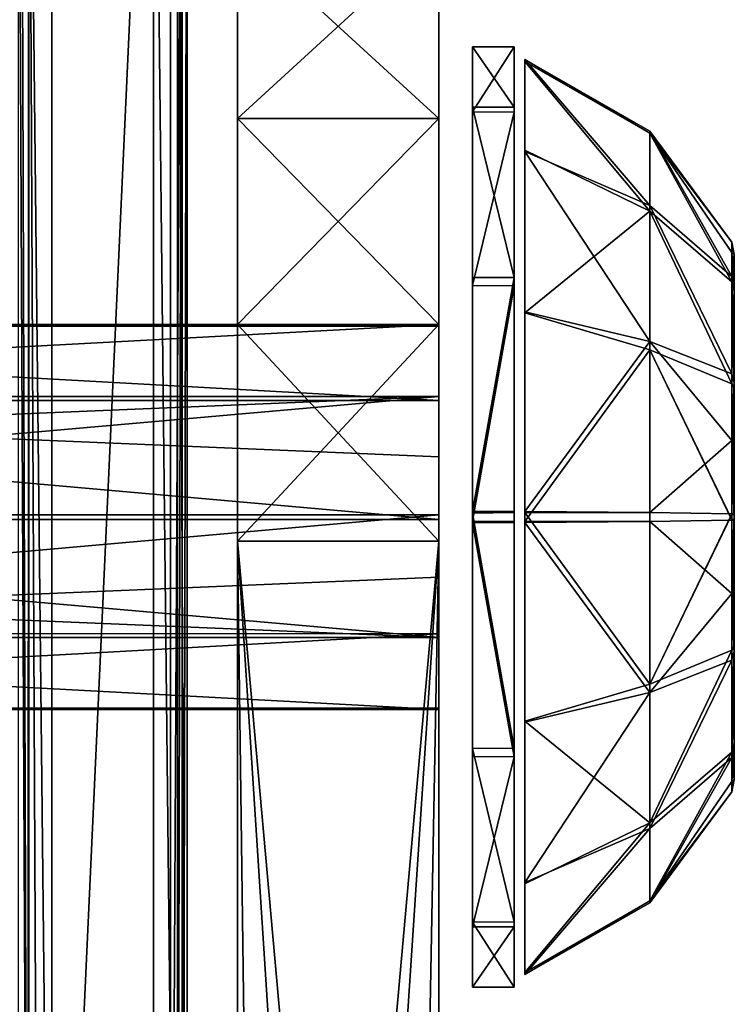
# Model space of a CAD drawing. Header units: millimetres. Extents: x -83 to 83, y -132 to 78.
# Tile 26 of 29: x 72 to 83, y -100 to -86. Entities that reach past the tile are written whole.
import ezdxf

# ---------------------------------------------------------------- set-up
doc = ezdxf.new("R2010")
doc.units = ezdxf.units.MM
doc.header["$LTSCALE"] = 52.148148
for name, color, linetype in [('1', 7, 'CONTINUOUS'), ('166', 7, 'CONTINUOUS'), ('169', 7, 'CONTINUOUS'), ('174', 7, 'CONTINUOUS'), ('175', 7, 'CONTINUOUS'), ('176', 7, 'CONTINUOUS'), ('180', 7, 'CONTINUOUS'), ('181', 7, 'CONTINUOUS'), ('182', 7, 'CONTINUOUS'), ('183', 7, 'CONTINUOUS'), ('184', 7, 'CONTINUOUS'), ('185', 7, 'CONTINUOUS'), ('186', 7, 'CONTINUOUS'), ('187', 7, 'CONTINUOUS'), ('188', 7, 'CONTINUOUS'), ('22', 7, 'CONTINUOUS'), ('27', 7, 'CONTINUOUS'), ('3', 7, 'CONTINUOUS'), ('43', 7, 'CONTINUOUS'), ('7', 7, 'CONTINUOUS')]:
    doc.layers.add(name, color=color, linetype=linetype)

msp = doc.modelspace()

# ---------------------------------------------------------------- linework, layer by layer
at = {"layer": '1', "linetype": 'CONTINUOUS'}
for points in [[(74, -110.947), (74, -78), (72.483, -110.947), (74, -110.947)], [(74, -78), (72.483, -79.02), (72.483, -110.947), (74, -78)]]:
    msp.add_3dface(points, dxfattribs=at)
at = {"layer": '166', "linetype": 'CONTINUOUS'}
for points in [[(78.25, -93.5, -29), (75.75, -131.33, -29), (75.25, -127, -29), (78.25, -93.5, -29)], [(75.25, -93.5, -29), (78.25, -93.5, -29), (75.25, -127, -29), (75.25, -93.5, -29)], [(77.58, -129.5, -29), (75.75, -131.33, -29), (78.25, -93.5, -29), (77.58, -129.5, -29)], [(78.25, -127, -29), (77.58, -129.5, -29), (78.25, -93.5, -29), (78.25, -127, -29)]]:
    msp.add_3dface(points, dxfattribs=at)
at = {"layer": '169', "linetype": 'CONTINUOUS'}
for points in [[(75.25, -93.5), (75.25, -127), (75.75, -131.33), (75.25, -93.5)], [(78.25, -93.5), (75.25, -93.5), (78.25, -127), (78.25, -93.5)], [(78.25, -127), (75.25, -93.5), (77.58, -129.5), (78.25, -127)], [(77.58, -129.5), (75.25, -93.5), (75.75, -131.33), (77.58, -129.5)]]:
    msp.add_3dface(points, dxfattribs=at)
at = {"layer": '174', "linetype": 'CONTINUOUS'}
for points in [[(75.25, -84.458, -3.164), (75.25, -84.459, -25.836), (75.25, -87.208, -1.436), (75.25, -84.458, -3.164)], [(75.25, -84.459, -25.836), (75.25, -87.208, -27.564), (75.25, -87.208, -1.436), (75.25, -84.459, -25.836)], [(75.25, -87.208, -27.564), (75.25, -90.274, -28.636), (75.25, -90.273, -0.364), (75.25, -87.208, -27.564)], [(75.25, -87.208, -1.436), (75.25, -87.208, -27.564), (75.25, -90.273, -0.364), (75.25, -87.208, -1.436)], [(75.25, -93.5, -29), (75.25, -93.5), (75.25, -90.273, -0.364), (75.25, -93.5, -29)], [(75.25, -90.274, -28.636), (75.25, -93.5, -29), (75.25, -90.273, -0.364), (75.25, -90.274, -28.636)], [(75.25, -127, -29), (75.25, -127), (75.25, -93.5), (75.25, -127, -29)], [(75.25, -93.5, -29), (75.25, -127, -29), (75.25, -93.5), (75.25, -93.5, -29)]]:
    msp.add_3dface(points, dxfattribs=at)
at = {"layer": '175', "linetype": 'CONTINUOUS'}
for points in [[(78.25, -87.208, -27.564), (75.25, -84.459, -25.836), (78.25, -84.458, -25.836), (78.25, -87.208, -27.564)], [(75.25, -84.458, -3.164), (75.25, -87.208, -1.436), (78.25, -84.459, -3.164), (75.25, -84.458, -3.164)], [(78.25, -84.459, -3.164), (75.25, -87.208, -1.436), (78.25, -87.208, -1.436), (78.25, -84.459, -3.164)], [(75.25, -87.208, -27.564), (75.25, -84.459, -25.836), (78.25, -87.208, -27.564), (75.25, -87.208, -27.564)], [(78.25, -87.208, -1.436), (75.25, -90.273, -0.364), (78.25, -90.274, -0.364), (78.25, -87.208, -1.436)], [(75.25, -87.208, -1.436), (75.25, -90.273, -0.364), (78.25, -87.208, -1.436), (75.25, -87.208, -1.436)], [(75.25, -90.274, -28.636), (75.25, -87.208, -27.564), (78.25, -90.273, -28.636), (75.25, -90.274, -28.636)], [(78.25, -90.273, -28.636), (75.25, -87.208, -27.564), (78.25, -87.208, -27.564), (78.25, -90.273, -28.636)], [(78.25, -93.5, -29), (75.25, -90.274, -28.636), (78.25, -90.273, -28.636), (78.25, -93.5, -29)], [(75.25, -90.273, -0.364), (75.25, -93.5), (78.25, -90.274, -0.364), (75.25, -90.273, -0.364)], [(78.25, -93.5, -29), (75.25, -93.5, -29), (75.25, -90.274, -28.636), (78.25, -93.5, -29)], [(75.25, -93.5), (78.25, -93.5), (78.25, -90.274, -0.364), (75.25, -93.5)]]:
    msp.add_3dface(points, dxfattribs=at)
at = {"layer": '176', "linetype": 'CONTINUOUS'}
for points in [[(78.25, -87.208, -27.564), (78.25, -84.458, -25.836), (78.25, -84.459, -3.164), (78.25, -87.208, -27.564)], [(78.25, -87.208, -27.564), (78.25, -84.459, -3.164), (78.25, -87.208, -1.436), (78.25, -87.208, -27.564)], [(78.25, -90.273, -28.636), (78.25, -87.208, -27.564), (78.25, -87.208, -1.436), (78.25, -90.273, -28.636)], [(78.25, -90.273, -28.636), (78.25, -87.208, -1.436), (78.25, -90.274, -0.364), (78.25, -90.273, -28.636)], [(78.25, -93.5), (78.25, -90.273, -28.636), (78.25, -90.274, -0.364), (78.25, -93.5)], [(78.25, -93.5), (78.25, -93.5, -29), (78.25, -90.273, -28.636), (78.25, -93.5)], [(78.25, -93.5, -29), (78.25, -93.5), (78.25, -127), (78.25, -93.5, -29)], [(78.25, -127, -29), (78.25, -93.5, -29), (78.25, -127), (78.25, -127, -29)]]:
    msp.add_3dface(points, dxfattribs=at)
at = {"layer": '180', "linetype": 'CONTINUOUS'}
for points in [[(82.65, -89.235, -14.647), (82.65, -89.737, -12.69), (82.65, -89.777, -16.591), (82.65, -89.235, -14.647)], [(82.65, -89.777, -16.591), (82.65, -89.737, -12.69), (82.65, -91.219, -18.006), (82.65, -89.777, -16.591)], [(82.65, -89.737, -12.69), (82.65, -91.15, -11.246), (82.65, -91.219, -18.006), (82.65, -89.737, -12.69)], [(82.65, -91.219, -18.006), (82.65, -91.15, -11.246), (82.65, -93.176, -18.512), (82.65, -91.219, -18.006)], [(82.65, -91.15, -11.246), (82.65, -93.095, -10.701), (82.65, -93.176, -18.512), (82.65, -91.15, -11.246)], [(82.65, -93.186, -18.511), (82.65, -93.095, -10.701), (82.65, -93.1, -10.701), (82.65, -93.186, -18.511)], [(82.65, -93.181, -18.512), (82.65, -93.095, -10.701), (82.65, -93.186, -18.511), (82.65, -93.181, -18.512)], [(82.65, -93.176, -18.512), (82.65, -93.095, -10.701), (82.65, -93.181, -18.512), (82.65, -93.176, -18.512)], [(82.65, -93.105, -10.701), (82.65, -93.186, -18.511), (82.65, -93.1, -10.701), (82.65, -93.105, -10.701)], [(82.65, -95.062, -11.206), (82.65, -95.131, -17.966), (82.65, -93.105, -10.701), (82.65, -95.062, -11.206)], [(82.65, -95.131, -17.966), (82.65, -93.186, -18.511), (82.65, -93.105, -10.701), (82.65, -95.131, -17.966)], [(82.65, -96.543, -16.523), (82.65, -95.131, -17.966), (82.65, -95.062, -11.206), (82.65, -96.543, -16.523)], [(82.65, -96.504, -12.621), (82.65, -96.543, -16.523), (82.65, -95.062, -11.206), (82.65, -96.504, -12.621)], [(82.65, -97.046, -14.566), (82.65, -96.543, -16.523), (82.65, -96.504, -12.621), (82.65, -97.046, -14.566)]]:
    msp.add_3dface(points, dxfattribs=at)
at = {"layer": '181', "linetype": 'CONTINUOUS'}
for points in [[(82.614, -89.048, -14.635), (82.65, -89.235, -14.647), (82.614, -89.205, -15.73), (82.614, -89.048, -14.635)], [(82.614, -89.559, -12.625), (82.65, -89.235, -14.647), (82.614, -89.048, -14.635), (82.614, -89.559, -12.625)], [(82.614, -89.205, -15.73), (82.65, -89.777, -16.591), (82.614, -89.642, -16.729), (82.614, -89.205, -15.73)], [(82.65, -89.235, -14.647), (82.65, -89.777, -16.591), (82.614, -89.205, -15.73), (82.65, -89.235, -14.647)], [(82.65, -89.737, -12.69), (82.65, -89.235, -14.647), (82.614, -89.559, -12.625), (82.65, -89.737, -12.69)], [(82.614, -91.009, -11.112), (82.65, -89.737, -12.69), (82.614, -89.559, -12.625), (82.614, -91.009, -11.112)], [(82.614, -89.642, -16.729), (82.65, -91.219, -18.006), (82.614, -91.16, -18.188), (82.614, -89.642, -16.729)], [(82.65, -89.777, -16.591), (82.65, -91.219, -18.006), (82.614, -89.642, -16.729), (82.65, -89.777, -16.591)], [(82.65, -91.15, -11.246), (82.65, -89.737, -12.69), (82.614, -91.009, -11.112), (82.65, -91.15, -11.246)], [(82.614, -92.001, -10.675), (82.65, -91.15, -11.246), (82.614, -91.009, -11.112), (82.614, -92.001, -10.675)], [(82.641, -93.094, -10.606), (82.65, -91.15, -11.246), (82.614, -93.093, -10.514), (82.641, -93.094, -10.606)], [(82.614, -93.093, -10.514), (82.65, -91.15, -11.246), (82.614, -92.001, -10.675), (82.614, -93.093, -10.514)], [(82.65, -93.095, -10.701), (82.65, -91.15, -11.246), (82.641, -93.094, -10.606), (82.65, -93.095, -10.701)], [(82.65, -93.176, -18.512), (82.614, -93.177, -18.699), (82.614, -91.16, -18.188), (82.65, -93.176, -18.512)], [(82.65, -91.219, -18.006), (82.65, -93.176, -18.512), (82.614, -91.16, -18.188), (82.65, -91.219, -18.006)], [(82.65, -93.176, -18.512), (82.65, -93.181, -18.512), (82.614, -93.177, -18.699), (82.65, -93.176, -18.512)], [(82.614, -93.177, -18.699), (82.65, -93.181, -18.512), (82.614, -93.183, -18.699), (82.614, -93.177, -18.699)], [(82.65, -93.181, -18.512), (82.65, -93.186, -18.511), (82.614, -93.183, -18.699), (82.65, -93.181, -18.512)], [(82.614, -93.183, -18.699), (82.65, -93.186, -18.511), (82.641, -93.187, -18.607), (82.614, -93.183, -18.699)], [(82.614, -93.188, -18.699), (82.614, -93.183, -18.699), (82.641, -93.187, -18.607), (82.614, -93.188, -18.699)]]:
    msp.add_3dface(points, dxfattribs=at)
at = {"layer": '182', "linetype": 'CONTINUOUS'}
for points in [[(79.528, -86.329, -13.101), (81.39, -87.427, -15.98), (79.528, -86.36, -16.244), (79.528, -86.329, -13.101)], [(81.39, -87.397, -13.365), (81.39, -87.427, -15.98), (79.528, -86.329, -13.101), (81.39, -87.397, -13.365)], [(79.528, -87.7, -10.241), (81.39, -88.504, -10.996), (79.528, -86.329, -13.101), (79.528, -87.7, -10.241)], [(81.39, -88.504, -10.996), (81.39, -87.397, -13.365), (79.528, -86.329, -13.101), (81.39, -88.504, -10.996)], [(79.528, -86.36, -16.244), (81.39, -88.589, -18.323), (79.528, -87.682, -18.949), (79.528, -86.36, -16.244)], [(81.39, -87.427, -15.98), (81.39, -88.589, -18.323), (79.528, -86.36, -16.244), (81.39, -87.427, -15.98)], [(82.614, -89.559, -12.625), (82.614, -89.048, -14.635), (81.39, -87.397, -13.365), (82.614, -89.559, -12.625)], [(81.39, -88.504, -10.996), (82.614, -89.559, -12.625), (81.39, -87.397, -13.365), (81.39, -88.504, -10.996)], [(81.39, -87.397, -13.365), (82.614, -89.048, -14.635), (81.39, -87.427, -15.98), (81.39, -87.397, -13.365)], [(81.39, -87.427, -15.98), (82.614, -89.642, -16.729), (81.39, -88.589, -18.323), (81.39, -87.427, -15.98)], [(82.614, -89.205, -15.73), (82.614, -89.642, -16.729), (81.39, -87.427, -15.98), (82.614, -89.205, -15.73)], [(82.614, -89.048, -14.635), (82.614, -89.205, -15.73), (81.39, -87.427, -15.98), (82.614, -89.048, -14.635)], [(79.528, -87.682, -18.949), (81.39, -88.589, -18.323), (79.528, -90.102, -20.885), (79.528, -87.682, -18.949)], [(79.528, -90.086, -8.335), (81.39, -90.53, -9.342), (79.528, -87.7, -10.241), (79.528, -90.086, -8.335)], [(81.39, -90.53, -9.342), (81.39, -88.504, -10.996), (79.528, -87.7, -10.241), (81.39, -90.53, -9.342)], [(82.614, -91.009, -11.112), (82.614, -89.559, -12.625), (81.39, -88.504, -10.996), (82.614, -91.009, -11.112)], [(81.39, -90.53, -9.342), (82.614, -91.009, -11.112), (81.39, -88.504, -10.996), (81.39, -90.53, -9.342)], [(81.39, -88.589, -18.323), (81.39, -90.652, -19.929), (79.528, -90.102, -20.885), (81.39, -88.589, -18.323)], [(82.614, -89.642, -16.729), (82.614, -91.16, -18.188), (81.39, -88.589, -18.323), (82.614, -89.642, -16.729)], [(81.39, -88.589, -18.323), (82.614, -91.16, -18.188), (81.39, -90.652, -19.929), (81.39, -88.589, -18.323)], [(79.528, -93.06, -7.631), (81.39, -90.53, -9.342), (79.528, -90.086, -8.335), (79.528, -93.06, -7.631)], [(79.528, -90.102, -20.885), (81.39, -90.652, -19.929), (79.528, -93.206, -21.581), (79.528, -90.102, -20.885)], [(81.39, -93.072, -8.731), (81.39, -90.53, -9.342), (79.528, -93.06, -7.631), (81.39, -93.072, -8.731)], [(82.614, -92.001, -10.675), (82.614, -91.009, -11.112), (81.39, -90.53, -9.342), (82.614, -92.001, -10.675)], [(81.39, -93.072, -8.731), (82.614, -92.001, -10.675), (81.39, -90.53, -9.342), (81.39, -93.072, -8.731)], [(81.39, -90.652, -19.929), (81.39, -93.208, -20.482), (79.528, -93.206, -21.581), (81.39, -90.652, -19.929)], [(81.39, -90.652, -19.929), (82.614, -93.188, -18.699), (81.39, -93.208, -20.482), (81.39, -90.652, -19.929)], [(82.614, -93.183, -18.699), (82.614, -93.188, -18.699), (81.39, -90.652, -19.929), (82.614, -93.183, -18.699)], [(82.614, -93.177, -18.699), (82.614, -93.183, -18.699), (81.39, -90.652, -19.929), (82.614, -93.177, -18.699)], [(82.614, -91.16, -18.188), (82.614, -93.177, -18.699), (81.39, -90.652, -19.929), (82.614, -91.16, -18.188)], [(82.614, -93.093, -10.514), (82.614, -92.001, -10.675), (81.39, -93.072, -8.731), (82.614, -93.093, -10.514)], [(79.528, -93.206, -21.581), (81.39, -93.208, -20.482), (79.528, -93.214, -21.581), (79.528, -93.206, -21.581)], [(79.528, -93.214, -21.581), (81.39, -93.208, -20.482), (79.528, -93.221, -21.581), (79.528, -93.214, -21.581)]]:
    msp.add_3dface(points, dxfattribs=at)
at = {"layer": '183', "linetype": 'CONTINUOUS'}
for points in [[(81.39, -93.072, -8.731), (79.528, -93.06, -7.631), (79.528, -93.067, -7.631), (81.39, -93.072, -8.731)], [(79.528, -93.074, -7.631), (81.39, -93.072, -8.731), (79.528, -93.067, -7.631), (79.528, -93.074, -7.631)], [(81.39, -95.628, -9.283), (81.39, -93.072, -8.731), (79.528, -93.074, -7.631), (81.39, -95.628, -9.283)], [(79.528, -96.178, -8.327), (81.39, -95.628, -9.283), (79.528, -93.074, -7.631), (79.528, -96.178, -8.327)], [(82.614, -93.093, -10.514), (81.39, -93.072, -8.731), (81.39, -95.628, -9.283), (82.614, -93.093, -10.514)], [(82.614, -93.098, -10.514), (82.614, -93.093, -10.514), (81.39, -95.628, -9.283), (82.614, -93.098, -10.514)], [(82.614, -93.103, -10.514), (82.614, -93.098, -10.514), (81.39, -95.628, -9.283), (82.614, -93.103, -10.514)], [(82.614, -95.12, -11.024), (82.614, -93.103, -10.514), (81.39, -95.628, -9.283), (82.614, -95.12, -11.024)], [(81.39, -93.208, -20.482), (82.614, -93.188, -18.699), (82.614, -94.28, -18.537), (81.39, -93.208, -20.482)], [(79.528, -93.221, -21.581), (81.39, -93.208, -20.482), (81.39, -95.751, -19.87), (79.528, -93.221, -21.581)], [(79.528, -93.221, -21.581), (81.39, -95.751, -19.87), (79.528, -96.195, -20.877), (79.528, -93.221, -21.581)], [(81.39, -93.208, -20.482), (82.614, -94.28, -18.537), (81.39, -95.751, -19.87), (81.39, -93.208, -20.482)], [(82.614, -94.28, -18.537), (82.614, -95.271, -18.1), (81.39, -95.751, -19.87), (82.614, -94.28, -18.537)], [(82.614, -96.639, -12.483), (82.614, -95.12, -11.024), (81.39, -97.691, -10.89), (82.614, -96.639, -12.483)], [(81.39, -97.691, -10.89), (82.614, -95.12, -11.024), (81.39, -95.628, -9.283), (81.39, -97.691, -10.89)], [(81.39, -95.751, -19.87), (82.614, -95.271, -18.1), (81.39, -97.776, -18.216), (81.39, -95.751, -19.87)], [(82.614, -95.271, -18.1), (82.614, -96.721, -16.587), (81.39, -97.776, -18.216), (82.614, -95.271, -18.1)], [(81.39, -97.691, -10.89), (81.39, -95.628, -9.283), (79.528, -96.178, -8.327), (81.39, -97.691, -10.89)], [(81.39, -95.751, -19.87), (81.39, -97.776, -18.216), (79.528, -98.581, -18.971), (81.39, -95.751, -19.87)], [(79.528, -96.195, -20.877), (81.39, -95.751, -19.87), (79.528, -98.581, -18.971), (79.528, -96.195, -20.877)], [(79.528, -98.599, -10.264), (81.39, -97.691, -10.89), (79.528, -96.178, -8.327), (79.528, -98.599, -10.264)], [(82.614, -97.076, -13.483), (82.614, -96.639, -12.483), (81.39, -98.853, -13.232), (82.614, -97.076, -13.483)], [(81.39, -98.853, -13.232), (82.614, -96.639, -12.483), (81.39, -97.691, -10.89), (81.39, -98.853, -13.232)], [(82.614, -96.721, -16.587), (82.614, -97.233, -14.577), (81.39, -98.884, -15.847), (82.614, -96.721, -16.587)], [(81.39, -97.776, -18.216), (82.614, -96.721, -16.587), (81.39, -98.884, -15.847), (81.39, -97.776, -18.216)], [(82.614, -97.233, -14.577), (82.614, -97.076, -13.483), (81.39, -98.853, -13.232), (82.614, -97.233, -14.577)], [(81.39, -98.884, -15.847), (82.614, -97.233, -14.577), (81.39, -98.853, -13.232), (81.39, -98.884, -15.847)], [(81.39, -98.853, -13.232), (81.39, -97.691, -10.89), (79.528, -99.921, -12.969), (81.39, -98.853, -13.232)], [(79.528, -99.921, -12.969), (81.39, -97.691, -10.89), (79.528, -98.599, -10.264), (79.528, -99.921, -12.969)], [(81.39, -97.776, -18.216), (81.39, -98.884, -15.847), (79.528, -99.951, -16.111), (81.39, -97.776, -18.216)], [(79.528, -98.581, -18.971), (81.39, -97.776, -18.216), (79.528, -99.951, -16.111), (79.528, -98.581, -18.971)], [(81.39, -98.884, -15.847), (81.39, -98.853, -13.232), (79.528, -99.951, -16.111), (81.39, -98.884, -15.847)], [(79.528, -99.951, -16.111), (81.39, -98.853, -13.232), (79.528, -99.921, -12.969), (79.528, -99.951, -16.111)]]:
    msp.add_3dface(points, dxfattribs=at)
at = {"layer": '184', "linetype": 'CONTINUOUS'}
for points in [[(82.641, -93.094, -10.606), (82.614, -93.093, -10.514), (82.614, -93.098, -10.514), (82.641, -93.094, -10.606)], [(82.65, -93.095, -10.701), (82.641, -93.094, -10.606), (82.614, -93.098, -10.514), (82.65, -93.095, -10.701)], [(82.65, -93.1, -10.701), (82.65, -93.095, -10.701), (82.614, -93.098, -10.514), (82.65, -93.1, -10.701)], [(82.65, -93.1, -10.701), (82.614, -93.098, -10.514), (82.614, -93.103, -10.514), (82.65, -93.1, -10.701)], [(82.65, -93.105, -10.701), (82.65, -93.1, -10.701), (82.614, -93.103, -10.514), (82.65, -93.105, -10.701)], [(82.65, -93.105, -10.701), (82.614, -93.103, -10.514), (82.614, -95.12, -11.024), (82.65, -93.105, -10.701)], [(82.65, -95.062, -11.206), (82.65, -93.105, -10.701), (82.614, -95.12, -11.024), (82.65, -95.062, -11.206)], [(82.65, -95.131, -17.966), (82.614, -93.188, -18.699), (82.641, -93.187, -18.607), (82.65, -95.131, -17.966)], [(82.614, -93.188, -18.699), (82.65, -95.131, -17.966), (82.614, -94.28, -18.537), (82.614, -93.188, -18.699)], [(82.65, -93.186, -18.511), (82.65, -95.131, -17.966), (82.641, -93.187, -18.607), (82.65, -93.186, -18.511)], [(82.65, -95.131, -17.966), (82.614, -95.271, -18.1), (82.614, -94.28, -18.537), (82.65, -95.131, -17.966)], [(82.65, -95.062, -11.206), (82.614, -95.12, -11.024), (82.614, -96.639, -12.483), (82.65, -95.062, -11.206)], [(82.65, -96.504, -12.621), (82.65, -95.062, -11.206), (82.614, -96.639, -12.483), (82.65, -96.504, -12.621)], [(82.65, -95.131, -17.966), (82.65, -96.543, -16.523), (82.614, -95.271, -18.1), (82.65, -95.131, -17.966)], [(82.65, -96.543, -16.523), (82.614, -96.721, -16.587), (82.614, -95.271, -18.1), (82.65, -96.543, -16.523)], [(82.65, -97.046, -14.566), (82.65, -96.504, -12.621), (82.614, -97.076, -13.483), (82.65, -97.046, -14.566)], [(82.65, -96.504, -12.621), (82.614, -96.639, -12.483), (82.614, -97.076, -13.483), (82.65, -96.504, -12.621)], [(82.65, -96.543, -16.523), (82.65, -97.046, -14.566), (82.614, -96.721, -16.587), (82.65, -96.543, -16.523)], [(82.65, -97.046, -14.566), (82.614, -97.233, -14.577), (82.614, -96.721, -16.587), (82.65, -97.046, -14.566)], [(82.65, -97.046, -14.566), (82.614, -97.076, -13.483), (82.614, -97.233, -14.577), (82.65, -97.046, -14.566)]]:
    msp.add_3dface(points, dxfattribs=at)
at = {"layer": '185', "linetype": 'CONTINUOUS'}
for points in [[(78.75, -93.059, -7.607), (78.75, -93.07, -7.606), (79.373, -93.059, -7.607), (78.75, -93.059, -7.607)], [(79.373, -93.059, -7.607), (78.75, -93.07, -7.606), (79.373, -93.067, -7.607), (79.373, -93.059, -7.607)], [(78.75, -93.07, -7.606), (79.373, -93.074, -7.606), (79.373, -93.067, -7.607), (78.75, -93.07, -7.606)], [(78.75, -93.081, -7.606), (79.373, -93.074, -7.606), (78.75, -93.07, -7.606), (78.75, -93.081, -7.606)], [(79.373, -96.581, -8.51), (79.373, -93.074, -7.606), (78.75, -93.081, -7.606), (79.373, -96.581, -8.51)], [(78.75, -96.586, -8.513), (79.373, -96.581, -8.51), (78.75, -93.081, -7.606), (78.75, -96.586, -8.513)], [(79.373, -93.221, -21.606), (79.373, -96.708, -20.629), (78.75, -93.221, -21.606), (79.373, -93.221, -21.606)], [(78.75, -93.221, -21.606), (79.373, -96.708, -20.629), (78.75, -96.707, -20.629), (78.75, -93.221, -21.606)], [(79.373, -99.167, -11.045), (79.373, -96.581, -8.51), (78.75, -96.586, -8.513), (79.373, -99.167, -11.045)], [(78.75, -99.169, -11.049), (79.373, -99.167, -11.045), (78.75, -96.586, -8.513), (78.75, -99.169, -11.049)], [(78.75, -96.707, -20.629), (79.373, -96.708, -20.629), (78.75, -99.239, -18.042), (78.75, -96.707, -20.629)], [(79.373, -96.708, -20.629), (79.373, -99.24, -18.04), (78.75, -99.239, -18.042), (79.373, -96.708, -20.629)], [(79.373, -100.14, -14.532), (79.373, -99.167, -11.045), (78.75, -99.169, -11.049), (79.373, -100.14, -14.532)], [(78.75, -100.14, -14.536), (79.373, -100.14, -14.532), (78.75, -99.169, -11.049), (78.75, -100.14, -14.536)], [(78.75, -99.239, -18.042), (79.373, -99.24, -18.04), (78.75, -100.14, -14.536), (78.75, -99.239, -18.042)], [(79.373, -99.24, -18.04), (79.373, -100.14, -14.532), (78.75, -100.14, -14.536), (79.373, -99.24, -18.04)]]:
    msp.add_3dface(points, dxfattribs=at)
at = {"layer": '186', "linetype": 'CONTINUOUS'}
for points in [[(79.373, -86.141, -14.68), (79.373, -87.114, -18.168), (78.75, -87.112, -18.164), (79.373, -86.141, -14.68)], [(79.373, -87.04, -11.172), (79.373, -86.141, -14.68), (78.75, -86.141, -14.676), (79.373, -87.04, -11.172)], [(78.75, -86.141, -14.676), (79.373, -86.141, -14.68), (78.75, -87.112, -18.164), (78.75, -86.141, -14.676)], [(78.75, -87.042, -11.17), (79.373, -87.04, -11.172), (78.75, -86.141, -14.676), (78.75, -87.042, -11.17)], [(79.373, -89.573, -8.584), (79.373, -87.04, -11.172), (78.75, -87.042, -11.17), (79.373, -89.573, -8.584)], [(78.75, -89.574, -8.583), (79.373, -89.573, -8.584), (78.75, -87.042, -11.17), (78.75, -89.574, -8.583)], [(78.75, -87.112, -18.164), (79.373, -87.114, -18.168), (78.75, -89.695, -20.699), (78.75, -87.112, -18.164)], [(79.373, -87.114, -18.168), (79.373, -89.7, -20.702), (78.75, -89.695, -20.699), (79.373, -87.114, -18.168)], [(78.75, -93.059, -7.607), (79.373, -93.059, -7.607), (79.373, -89.573, -8.584), (78.75, -93.059, -7.607)], [(78.75, -93.059, -7.607), (79.373, -89.573, -8.584), (78.75, -89.574, -8.583), (78.75, -93.059, -7.607)], [(78.75, -89.695, -20.699), (79.373, -89.7, -20.702), (78.75, -93.2, -21.606), (78.75, -89.695, -20.699)], [(79.373, -89.7, -20.702), (79.373, -93.207, -21.606), (78.75, -93.2, -21.606), (79.373, -89.7, -20.702)], [(78.75, -93.2, -21.606), (79.373, -93.207, -21.606), (78.75, -93.21, -21.606), (78.75, -93.2, -21.606)], [(78.75, -93.21, -21.606), (79.373, -93.207, -21.606), (79.373, -93.214, -21.606), (78.75, -93.21, -21.606)], [(79.373, -93.221, -21.606), (78.75, -93.221, -21.606), (78.75, -93.21, -21.606), (79.373, -93.221, -21.606)], [(79.373, -93.221, -21.606), (78.75, -93.21, -21.606), (79.373, -93.214, -21.606), (79.373, -93.221, -21.606)]]:
    msp.add_3dface(points, dxfattribs=at)
at = {"layer": '187', "linetype": 'CONTINUOUS'}
for points in [[(58.25, -90.298, -15.566), (58.25, -90.276, -13.713), (78.25, -90.298, -15.565), (58.25, -90.298, -15.566)], [(78.25, -90.298, -15.565), (58.25, -90.276, -13.713), (78.25, -90.277, -13.712), (78.25, -90.298, -15.565)], [(58.25, -90.276, -13.713), (58.25, -91.348, -12.201), (78.25, -90.277, -13.712), (58.25, -90.276, -13.713)], [(78.25, -90.277, -13.712), (58.25, -91.348, -12.201), (78.25, -91.348, -12.2), (78.25, -90.277, -13.712)], [(58.25, -91.404, -17.053), (58.25, -90.298, -15.566), (78.25, -91.404, -17.053), (58.25, -91.404, -17.053)], [(78.25, -91.404, -17.053), (58.25, -90.298, -15.566), (78.25, -90.298, -15.565), (78.25, -91.404, -17.053)], [(58.25, -93.106, -11.606), (78.25, -93.106, -11.606), (78.25, -91.348, -12.2), (58.25, -93.106, -11.606)], [(58.25, -91.348, -12.201), (58.25, -92.179, -11.764), (78.25, -91.348, -12.2), (58.25, -91.348, -12.201)], [(58.25, -92.179, -11.764), (58.25, -93.106, -11.606), (78.25, -91.348, -12.2), (58.25, -92.179, -11.764)], [(58.25, -93.175, -17.606), (58.25, -91.404, -17.053), (78.25, -93.175, -17.606), (58.25, -93.175, -17.606)], [(78.25, -93.175, -17.606), (58.25, -91.404, -17.053), (78.25, -92.245, -17.469), (78.25, -93.175, -17.606)], [(78.25, -92.245, -17.469), (58.25, -91.404, -17.053), (78.25, -91.404, -17.053), (78.25, -92.245, -17.469)]]:
    msp.add_3dface(points, dxfattribs=at)
at = {"layer": '188', "linetype": 'CONTINUOUS'}
for points in [[(78.25, -93.106, -11.606), (58.25, -93.106, -11.606), (58.25, -94.876, -12.159), (78.25, -93.106, -11.606)], [(78.25, -93.106, -11.606), (58.25, -94.876, -12.159), (78.25, -94.036, -11.743), (78.25, -93.106, -11.606)], [(58.25, -93.175, -17.606), (78.25, -93.175, -17.606), (78.25, -94.932, -17.012), (58.25, -93.175, -17.606)], [(58.25, -94.102, -17.448), (58.25, -93.175, -17.606), (78.25, -94.932, -17.012), (58.25, -94.102, -17.448)], [(78.25, -94.036, -11.743), (58.25, -94.876, -12.159), (78.25, -94.877, -12.16), (78.25, -94.036, -11.743)], [(58.25, -94.933, -17.012), (58.25, -94.102, -17.448), (78.25, -94.932, -17.012), (58.25, -94.933, -17.012)], [(58.25, -94.876, -12.159), (58.25, -95.983, -13.646), (78.25, -94.877, -12.16), (58.25, -94.876, -12.159)], [(78.25, -94.877, -12.16), (58.25, -95.983, -13.646), (78.25, -95.983, -13.647), (78.25, -94.877, -12.16)], [(78.25, -96.004, -15.5), (58.25, -94.933, -17.012), (78.25, -94.932, -17.012), (78.25, -96.004, -15.5)], [(58.25, -96.004, -15.499), (58.25, -94.933, -17.012), (78.25, -96.004, -15.5), (58.25, -96.004, -15.499)], [(58.25, -95.983, -13.646), (58.25, -96.004, -15.499), (78.25, -95.983, -13.647), (58.25, -95.983, -13.646)], [(78.25, -95.983, -13.647), (58.25, -96.004, -15.499), (78.25, -96.004, -15.5), (78.25, -95.983, -13.647)]]:
    msp.add_3dface(points, dxfattribs=at)
at = {"layer": '22', "linetype": 'CONTINUOUS'}
for points in [[(-74.25, -110.996, -29), (-74.25, -78, -29), (74.25, -110.996, -29), (-74.25, -110.996, -29)], [(74.25, -110.996, -29), (-74.25, -78, -29), (74.25, -78, -29), (74.25, -110.996, -29)]]:
    msp.add_3dface(points, dxfattribs=at)
at = {"layer": '27', "linetype": 'CONTINUOUS'}
for points in [[(74.349, -110.996, -28.98), (74.25, -110.996, -29), (74.427, -78, -28.927), (74.349, -110.996, -28.98)], [(74.25, -110.996, -29), (74.25, -78, -29), (74.427, -78, -28.927), (74.25, -110.996, -29)], [(74.427, -110.996, -28.927), (74.349, -110.996, -28.98), (74.427, -78, -28.927), (74.427, -110.996, -28.927)], [(74.429, -110.996, -28.924), (74.427, -110.996, -28.927), (74.427, -78, -28.927), (74.429, -110.996, -28.924)], [(74.5, -78, -28.75), (74.429, -110.996, -28.924), (74.427, -78, -28.927), (74.5, -78, -28.75)], [(74.5, -110.996, -28.75), (74.429, -110.996, -28.924), (74.5, -78, -28.75), (74.5, -110.996, -28.75)]]:
    msp.add_3dface(points, dxfattribs=at)
at = {"layer": '3', "linetype": 'CONTINUOUS'}
for points in [[(72.028, -79.02, -0.292), (71.983, -79.02, -0.483), (72.13, -110.947, -0.145), (72.028, -79.02, -0.292)], [(72.13, -110.947, -0.145), (71.983, -79.02, -0.483), (71.983, -110.947, -0.483), (72.13, -110.947, -0.145)], [(72.135, -79.02, -0.14), (72.028, -79.02, -0.292), (72.13, -110.947, -0.145), (72.135, -79.02, -0.14)], [(72.142, -110.947, -0.134), (72.135, -79.02, -0.14), (72.13, -110.947, -0.145), (72.142, -110.947, -0.134)], [(72.141, -79.02, -0.135), (72.135, -79.02, -0.14), (72.142, -110.947, -0.134), (72.141, -79.02, -0.135)], [(72.483, -110.947), (72.141, -79.02, -0.135), (72.29, -110.947, -0.039), (72.483, -110.947)], [(72.29, -110.947, -0.039), (72.141, -79.02, -0.135), (72.142, -110.947, -0.134), (72.29, -110.947, -0.039)], [(72.483, -110.947), (72.483, -79.02), (72.141, -79.02, -0.135), (72.483, -110.947)]]:
    msp.add_3dface(points, dxfattribs=at)
at = {"layer": '43', "linetype": 'CONTINUOUS'}
for points in [[(74.5, -78, -0.5), (74.5, -110.947, -0.5), (74.5, -78, -28.75), (74.5, -78, -0.5)], [(74.5, -110.947, -0.5), (74.5, -110.996, -28.75), (74.5, -78, -28.75), (74.5, -110.947, -0.5)]]:
    msp.add_3dface(points, dxfattribs=at)
at = {"layer": '7', "linetype": 'CONTINUOUS'}
for points in [[(74, -78), (74, -110.947), (74.354, -110.947, -0.146), (74, -78)], [(74, -78), (74.354, -110.947, -0.146), (74.354, -78, -0.146), (74, -78)], [(74.354, -78, -0.146), (74.5, -110.947, -0.5), (74.5, -78, -0.5), (74.354, -78, -0.146)], [(74.354, -110.947, -0.146), (74.5, -110.947, -0.5), (74.354, -78, -0.146), (74.354, -110.947, -0.146)]]:
    msp.add_3dface(points, dxfattribs=at)

doc.saveas('drawing.dxf')
